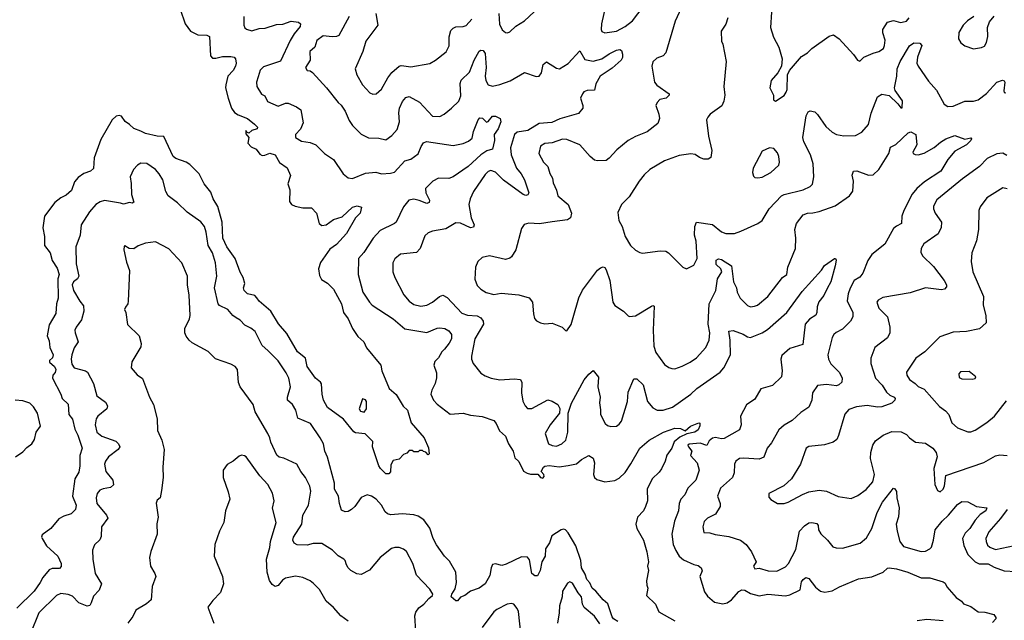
# Model space of a CAD drawing. Extents: x 1892934 to 2008621, y 567149 to 683290.
# Tile 87 of 256: x 1921823 to 1928575, y 610395 to 614512. Entities that reach past the tile are written whole.
import ezdxf

# ---------------------------------------------------------------- set-up
doc = ezdxf.new("R2010")
doc.units = 0

msp = doc.modelspace()

# ---------------------------------------------------------------- linework, layer by layer
at = {"layer": '0CON20XD'}
for points in [[(1925109.5, 614555), (1925112.6, 614482.6), (1925132.4, 614442.4), (1925155, 614423.8), (1925168.3, 614421.7), (1925185, 614428.8), (1925225, 614467.5), (1925285, 614504.3), (1925455, 614663.8)], [(1926384.7, 614645.3), (1926318.5, 614501.5), (1926254.3, 614285), (1926236.3, 614263.7), (1926191.7, 614248.3), (1926165.8, 614224.2), (1926158.1, 614195), (1926175.6, 614085), (1926192.7, 614062.7), (1926276, 614005), (1926276, 613995), (1926256, 613975), (1926212, 613965), (1926193.8, 613945), (1926186.2, 613925)], [(1922924.5, 614584.5), (1922957.8, 614485), (1922994.7, 614434.7), (1923045, 614408.6), (1923106.1, 614406.1), (1923125, 614397.5), (1923132, 614265), (1923145, 614248.8), (1923168, 614248), (1923215, 614260.4), (1923270.9, 614260.9), (1923293.3, 614255), (1923303.3, 614245), (1923306.7, 614215), (1923302, 614195), (1923286.9, 614165), (1923251.1, 614125), (1923237.1, 614065), (1923235.6, 614045), (1923251.9, 613975), (1923275.4, 613905.4), (1923296.4, 613876.4), (1923320.2, 613860.2), (1923385, 613835.5), (1923433, 613797), (1923455, 613776.7), (1923452, 613765), (1923415, 613752.5), (1923395, 613734), (1923380.6, 613740.6), (1923375, 613752.5), (1923372.9, 613747.1), (1923375, 613730), (1923393.5, 613705), (1923388.2, 613665), (1923410.5, 613640.5), (1923445.7, 613625), (1923470.9, 613590.9), (1923485, 613581.5), (1923505, 613583.2), (1923537.9, 613597.9), (1923575, 613585.6), (1923605, 613534.3), (1923657.2, 613497.2), (1923679.5, 613445), (1923662.7, 613387.3), (1923674.6, 613345), (1923672.9, 613265), (1923686.6, 613246.6), (1923713.1, 613233.1), (1923765, 613222.1), (1923825, 613222.2), (1923859.4, 613185), (1923876.9, 613115), (1923895, 613101.5), (1923925, 613106.7), (1923975, 613142.5), (1924035, 613161.8), (1924105, 613226.5), (1924137.5, 613237.5), (1924166.2, 613226.2), (1924158, 613185), (1924127, 613153), (1924063.8, 613046.2), (1923995, 612971.5), (1923950.8, 612939.2), (1923885, 612847.5), (1923872.9, 612805), (1923878.3, 612758.3), (1923892.3, 612732.3), (1923935, 612706.2), (1923976.2, 612665), (1924030, 612565), (1924044, 612504), (1924075, 612461.2), (1924105.7, 612395), (1924140.9, 612340.9), (1924182, 612305), (1924202.4, 612262.4), (1924300, 612145), (1924306.7, 612105), (1924356.9, 611985), (1924405, 611941.9), (1924452.1, 611862.1), (1924482, 611835), (1924508.3, 611748.3), (1924597.5, 611645), (1924627, 611577), (1924630, 611535), (1924625, 611530), (1924608.3, 611548.3), (1924591.7, 611551.7), (1924585, 611560), (1924565, 611560), (1924555, 611550), (1924525, 611550), (1924515, 611560), (1924495, 611560), (1924478.3, 611541.7), (1924455, 611531.2), (1924425, 611498.8), (1924385, 611490), (1924368.3, 611461.7), (1924367, 611413), (1924355, 611400), (1924335, 611400), (1924296.7, 611435), (1924286.7, 611455), (1924243.3, 611585), (1924245, 611620), (1924192.5, 611672.5), (1924125, 611680), (1924115, 611687.5), (1924043.2, 611773.2), (1923935, 611854.4), (1923907.1, 611905), (1923896.9, 611945), (1923892.9, 612015), (1923885, 612028.5), (1923851.1, 612055), (1923795, 612134), (1923782.7, 612192.7), (1923729.2, 612235), (1923655, 612360), (1923597.4, 612427.4), (1923545, 612513.1), (1923465, 612582.2), (1923448.9, 612605), (1923435, 612620.8), (1923385, 612634.2), (1923361.4, 612655), (1923358.6, 612675), (1923367.5, 612705), (1923355.4, 612745.4), (1923335, 612782.5), (1923300.2, 612875), (1923243.8, 612955), (1923217.3, 613015), (1923212.5, 613125), (1923181.1, 613231.1), (1923150, 613285), (1923135, 613330), (1923087.7, 613387.7), (1923053.8, 613455), (1922989.7, 613519.7), (1922965, 613535.8), (1922895, 613560), (1922876.7, 613575), (1922812.6, 613712.6), (1922765, 613714.7), (1922685, 613731.8), (1922655, 613749.1), (1922605, 613765.6), (1922576.7, 613795), (1922546.9, 613815), (1922521.5, 613851.5), (1922505, 613855.6), (1922485, 613850), (1922457.5, 613825), (1922378.7, 613691.3), (1922334.5, 613565), (1922328.7, 613491.3), (1922308.8, 613475), (1922262.4, 613457.6), (1922225, 613431.5), (1922200.1, 613399.9), (1922178.8, 613341.2), (1922141.4, 613308.6), (1922105, 613291.8), (1922065, 613258.9), (1921992.9, 613165), (1921982.1, 613085), (1921992.4, 613025), (1921993.3, 612965), (1922032.2, 612915), (1922045, 612861.8), (1922079, 612809), (1922093.1, 612765), (1922084.5, 612735), (1922086.1, 612603.9), (1922074.5, 612565.5), (1922072.1, 612497.9), (1922025, 612420.4), (1922011.4, 612345), (1922025, 612310), (1922030.4, 612265), (1922053.3, 612215), (1922047.2, 612195), (1922026.9, 612175), (1922028, 612165), (1922062.7, 612135), (1922070.2, 612115), (1922065.6, 612094.4), (1922050, 612075), (1922047.2, 612055), (1922105.7, 611945.7), (1922115.3, 611915), (1922155.8, 611875.8), (1922160.7, 611805), (1922185, 611773.1), (1922201.5, 611705), (1922221.6, 611665), (1922251.2, 611575), (1922234.5, 611525), (1922236.5, 611455), (1922229.7, 611410.3), (1922200.8, 611365), (1922185.7, 611245), (1922210.8, 611185), (1922206.9, 611155), (1922175, 611124), (1922125, 611108.9), (1922090.6, 611089.4), (1922037.1, 611025), (1921978.3, 610981.7), (1921973.5, 610965), (1921977.1, 610955), (1922007.2, 610905), (1922084.2, 610835), (1922108.1, 610785), (1922107.3, 610762.7), (1922095, 610750), (1922045, 610749.4), (1922025, 610740), (1921981.3, 610688.7), (1921964.6, 610655), (1921921.5, 610595), (1921802.8, 610477.2)], [(1925840, 614605), (1925812.2, 614485), (1925810.8, 614445), (1925815, 614431.2), (1925835, 614421.4), (1925915, 614433.6), (1925975, 614465.5), (1926025, 614504.6), (1926099, 614601)], [(1923360, 614535), (1923360.8, 614475), (1923367.5, 614457.5), (1923378.3, 614448.3), (1923415, 614435.8), (1923465, 614452.2), (1923505.4, 614454.6), (1923585, 614480), (1923628.3, 614481.7), (1923685, 614502.5), (1923735, 614495.6), (1923748.1, 614485), (1923746.7, 614465), (1923705.2, 614414.8), (1923679, 614371), (1923612.4, 614227.6), (1923495, 614189.4), (1923473.2, 614166.7), (1923459.3, 614120.7)], [(1924081.9, 614535), (1924011.5, 614405), (1923995, 614397.2), (1923965, 614395.3), (1923905, 614402.5), (1923861.1, 614368.9), (1923847.5, 614325), (1923813.3, 614295), (1923815.4, 614234.6), (1923783.2, 614185), (1923794.4, 614165), (1923815, 614162.5), (1923830.7, 614150.7), (1923926.2, 614046.2), (1924006.7, 613945), (1924027.1, 613927.1), (1924055.4, 613885.4), (1924082, 613822), (1924105, 613786.7), (1924165, 613727.8), (1924215, 613703.5), (1924285, 613701.4), (1924335, 613690), (1924375, 613719.1), (1924411.2, 613758.8), (1924427.3, 613812.7), (1924422.7, 613875), (1924426.7, 613905), (1924447.7, 613952.3), (1924472, 613978), (1924495, 613985.7), (1924565, 613946.4), (1924655, 613851.1), (1924705, 613849.5), (1924734.7, 613865.3), (1924784.4, 613905), (1924835.5, 613955), (1924849.2, 613990.8), (1924843.8, 614075), (1924851.3, 614098.7), (1924908.3, 614151.7), (1924940.4, 614235), (1924975, 614296), (1924985, 614303.8), (1925001.7, 614301.7), (1925015, 614280), (1925021.1, 614185), (1925015.5, 614125), (1925020.6, 614095), (1925035, 614066.2), (1925065, 614055.8), (1925115, 614067.1), (1925186.2, 614093.8), (1925285, 614150), (1925365, 614122.9), (1925385, 614124.3), (1925402.2, 614147.8), (1925414, 614206), (1925435, 614224.3), (1925505, 614180), (1925525, 614175.8), (1925585, 614213.3), (1925665, 614300), (1925698.9, 614238.9), (1925755, 614227.3), (1925815, 614244.4), (1925865, 614278.8), (1925915, 614304), (1925939.3, 614309.3), (1925951.2, 614301.2), (1925957, 614277), (1925956.6, 614253.4), (1925948, 614235), (1925885, 614180.8), (1925802.7, 614125), (1925775, 614073.8), (1925765, 614030), (1925715, 614027.1), (1925692.8, 614017.2), (1925681.5, 614005), (1925669.5, 613975), (1925685.3, 613925.3), (1925683.8, 613905), (1925655, 613869.4), (1925527.7, 613832.3), (1925472.4, 613807.6), (1925385, 613800.6), (1925306.8, 613753.2), (1925235, 613740.5), (1925216.2, 613725), (1925188.5, 613635), (1925192.8, 613585), (1925229.1, 613495), (1925263.1, 613455), (1925284.7, 613415), (1925313.8, 613326.2), (1925308.1, 613311.9), (1925295, 613307.5), (1925275, 613313.1), (1925141.7, 613411.7), (1925085, 613466.4), (1925055, 613478.1), (1925035, 613471.4), (1925015, 613452), (1924934.4, 613335), (1924912.9, 613285)], [(1924264.5, 614555), (1924278.5, 614475), (1924197.1, 614365), (1924177.1, 614295), (1924123.9, 614176.1), (1924136, 614135), (1924172.9, 614065), (1924225, 614012), (1924245, 614002.5), (1924267.5, 614005), (1924305, 614036), (1924348.1, 614115), (1924375, 614150.6), (1924425, 614193.3), (1924438.9, 614198.9), (1924456.4, 614196.4), (1924505, 614189.5), (1924635, 614211.4), (1924675, 614234.2), (1924748, 614292), (1924767.6, 614332.4), (1924768.2, 614395), (1924780.6, 614439.4), (1924794.6, 614455.4), (1924815, 614464.4), (1924865, 614465.6), (1924885, 614471.9), (1924923.6, 614515)], [(1926680, 614525), (1926665, 614482.5), (1926633.3, 614435), (1926636.2, 614365), (1926646, 614345), (1926668.8, 614225), (1926651.4, 614055), (1926658.1, 613995), (1926651.5, 613955), (1926637.3, 613922.7), (1926558.8, 613865), (1926541.2, 613845), (1926533.8, 613825), (1926545.6, 613715), (1926570.6, 613615), (1926562.9, 613567.1), (1926545, 613555.8), (1926515, 613557.1), (1926485, 613567.1), (1926455, 613588.2), (1926425, 613592.7), (1926345, 613580.9), (1926245, 613545.5), (1926143.7, 613486.3), (1926105, 613449.2), (1926071.9, 613405), (1926002.8, 613297.2), (1925950.8, 613245), (1925925, 613190), (1925930.8, 613135), (1925954.3, 613094.3), (1925974.3, 613025), (1926011.4, 612965), (1926045, 612932.5), (1926075, 612915.8), (1926095, 612912.5), (1926215, 612927.5), (1926255, 612925.6), (1926272.5, 612915), (1926370, 612815), (1926395.9, 612804.1), (1926445, 612829.2), (1926468.1, 612875), (1926462.9, 612995), (1926450.3, 613035), (1926452.1, 613095), (1926465, 613123.8), (1926575, 613107.8), (1926635, 613057.1), (1926665, 613045.6), (1926725, 613045.6), (1926767.8, 613062.2), (1926885.5, 613114.5), (1926913.7, 613136.3), (1926963.3, 613215), (1927048, 613305), (1927066.7, 613315), (1927195, 613346.4), (1927245, 613370), (1927259.5, 613385), (1927270, 613435), (1927265.3, 613525), (1927247.2, 613585), (1927200.7, 613675), (1927194.7, 613705.3), (1927216.8, 613853.2), (1927230.3, 613879.7), (1927245, 613888), (1927275, 613880), (1927295, 613862.5), (1927351, 613781), (1927395, 613741.1), (1927425, 613725.6), (1927475, 613716.7), (1927555, 613718.1), (1927598.3, 613741.7), (1927644, 613795), (1927662, 613872), (1927706.4, 613983.6), (1927735, 614002.5), (1927785, 613992.5), (1927845.8, 613935.8), (1927865, 613907.5), (1927875, 613907.5), (1927876.4, 613956.4), (1927827.3, 614027.3), (1927822.9, 614045), (1927839.1, 614125), (1927841, 614175), (1927860.9, 614225), (1927925.6, 614334.4), (1927955, 614354.3), (1927995, 614351.4), (1928008.8, 614335), (1927979.6, 614255), (1927976.2, 614215), (1927983.8, 614195), (1928055, 614091.2), (1928109.1, 614029.1), (1928163.9, 613933.9), (1928188.3, 613918.3), (1928225, 613918.8), (1928305, 613953.1), (1928365, 613954.4), (1928395, 613963.3), (1928452.4, 614007.6), (1928525, 614084.6), (1928562.6, 614097.4), (1928574.4, 614094.4), (1928579.4, 614085), (1928571.1, 614025), (1928575, 614014), (1928585, 614010.8)], [(1926978.6, 614565), (1926971.2, 614458.8), (1926992.4, 614392.4), (1927029.2, 614325), (1927050.8, 614245), (1927046.2, 614195), (1927022.3, 614147.7), (1926976.2, 614095), (1926966.7, 614045), (1926993.3, 613995), (1926992.3, 613962.3), (1927005, 613953.3), (1927065, 613993.8), (1927078.8, 614015), (1927085.8, 614035), (1927088.8, 614135), (1927101.2, 614165), (1927185, 614260), (1927225, 614284.3), (1927255.4, 614314.6), (1927375, 614400), (1927405, 614408.8), (1927441.7, 614381.7), (1927541.2, 614275), (1927568.8, 614235), (1927585, 614228.8), (1927611.2, 614255), (1927675, 614283.8), (1927715.5, 614294.5), (1927746, 614315), (1927754.3, 614335.7), (1927757.4, 614372.6), (1927742.3, 614422.3), (1927741.8, 614445), (1927773.8, 614495), (1927815, 614507.1), (1927863.7, 614493.7), (1927875.6, 614495.6), (1927905, 614502.7), (1927923.1, 614525)], [(1928365.5, 614534.5), (1928322.5, 614505), (1928294.2, 614475), (1928264.2, 614425), (1928261.2, 614381.2), (1928276.7, 614355), (1928305, 614332.5), (1928365, 614312.5), (1928418.8, 614321.2), (1928438.3, 614331.7), (1928452.7, 614357.3), (1928462.7, 614397.3), (1928460.3, 614459.7), (1928472.6, 614497.4), (1928505, 614536.2)], [(1923459.3, 614120.7), (1923447.3, 614085), (1923449.6, 614055), (1923481.4, 614001.4), (1923505, 613990), (1923522.4, 613952.4), (1923595, 613918.9), (1923645, 613941.1), (1923665, 613940), (1923722.5, 613915), (1923750, 613895), (1923766.7, 613805), (1923748.8, 613761.2), (1923714.1, 613725.9), (1923714, 613705), (1923755, 613680.6), (1923815, 613671.4), (1923855, 613654), (1923914.2, 613594.2), (1923974.3, 613554.3), (1924042, 613455), (1924075, 613429.2), (1924105, 613424.2), (1924195, 613460.6), (1924265, 613467.7), (1924305, 613454.7), (1924365, 613459.3), (1924392.4, 613467.6), (1924464.4, 613545), (1924505, 613556.4), (1924555, 613591.9), (1924576.3, 613643.7), (1924592.4, 613667.6), (1924613, 613677), (1924795, 613650), (1924865, 613664.4), (1924899.8, 613680.2), (1924925, 613700), (1924935.4, 613745), (1924966.7, 613825), (1924979.4, 613840.6), (1924997.7, 613837.7), (1925025, 613809.2), (1925036.5, 613813.5), (1925065, 613850.8), (1925085, 613852), (1925117.5, 613835), (1925122.5, 613812.5), (1925105, 613764), (1925076, 613725), (1925078.9, 613685), (1925065.4, 613624.6), (1925027.4, 613612.6), (1924984.7, 613585.3), (1924897.9, 613505), (1924795, 613434.6), (1924765, 613424.7), (1924695, 613426.1), (1924655.4, 613405), (1924605.3, 613354.7), (1924607.5, 613325), (1924633.3, 613275), (1924631.9, 613258.1), (1924615, 613251.5), (1924563.6, 613273.6), (1924525, 613282.2), (1924491.5, 613275), (1924455, 613230), (1924404.2, 613125), (1924393.8, 613115), (1924295, 613067.7), (1924246.7, 613015), (1924183, 612917), (1924147.1, 612875), (1924143.8, 612765), (1924177.3, 612645), (1924221.9, 612575), (1924240.6, 612555), (1924385, 612461.5), (1924465, 612392.5), (1924615, 612368.1), (1924685, 612397.3), (1924705, 612399.5), (1924737.5, 612395), (1924765, 612378.8), (1924783.8, 612355), (1924784, 612325), (1924768.6, 612295), (1924735.3, 612254.7), (1924717.1, 612235), (1924696, 612195), (1924670.3, 612169.7), (1924662, 612145), (1924681.1, 612091.1), (1924681.8, 612058.2), (1924672.4, 612017.6), (1924648.3, 611971.7), (1924642.5, 611945), (1924660, 611905), (1924685.9, 611875.9), (1924775, 611807.5), (1924865, 611815.8), (1924915, 611800.6), (1924995, 611791.9), (1925074.1, 611764.1), (1925090, 611745), (1925114.3, 611694.3), (1925155, 611656.2), (1925174.6, 611604.6), (1925206.4, 611555), (1925218.9, 611508.9), (1925245, 611484.2), (1925277.5, 611417.5), (1925302.7, 611402.7), (1925325, 611396), (1925376.1, 611396.1), (1925394.6, 611374.6), (1925410.6, 611369.4), (1925419.8, 611380.2), (1925418.5, 611395), (1925398.8, 611415), (1925414.3, 611445), (1925425, 611451.1), (1925455, 611455.9), (1925522.4, 611447.6), (1925585, 611456.1), (1925641.3, 611468.7), (1925675, 611497.5), (1925725, 611523.8), (1925755, 611506.2), (1925765.4, 611475), (1925758.1, 611395), (1925764.6, 611375), (1925780.9, 611360.9), (1925835, 611343.1), (1925905, 611353.2), (1925935, 611369.5), (1925975, 611408.6), (1926015, 611467.5), (1926075, 611575.6), (1926139.2, 611630.8), (1926239.2, 611685), (1926315, 611711.1), (1926355, 611710.8), (1926386.4, 611693.6), (1926423.3, 611725), (1926479.3, 611749.3), (1926486.2, 611746.2), (1926487.5, 611727.5), (1926475, 611701.2), (1926452.5, 611685), (1926397.3, 611672.7), (1926350.3, 611649.7), (1926311.5, 611618.5), (1926295.4, 611575), (1926261.9, 611528.1), (1926250.5, 611485), (1926225, 611434), (1926209.1, 611410.9), (1926160.9, 611365), (1926126.3, 611293.7), (1926127.8, 611215), (1926115.7, 611174.3), (1926101.2, 611145), (1926058.8, 611101.2), (1926049.2, 611055), (1926054.4, 611025), (1926100.9, 610945), (1926124.4, 610865), (1926134.4, 610795), (1926128.6, 610765), (1926134.2, 610735.8), (1926122.1, 610665), (1926123.1, 610635), (1926130.8, 610615), (1926122.3, 610565), (1926184, 610505), (1926205, 610454), (1926315, 610392)], [(1926186.2, 613925), (1926206.7, 613865), (1926210, 613835), (1926199.3, 613800.7), (1926125, 613743.3), (1926045, 613712), (1925995, 613684), (1925918.8, 613621.2), (1925866.6, 613563.4), (1925845, 613548), (1925785, 613544.2), (1925765, 613550), (1925734.2, 613575), (1925664.7, 613654.7), (1925575, 613691.5), (1925545, 613692.7), (1925475, 613668.2), (1925425, 613664.4), (1925394.5, 613645.5), (1925382.2, 613595), (1925415.6, 613535), (1925445.2, 613505.2), (1925458.9, 613458.9), (1925477.7, 613425), (1925482.5, 613395), (1925504.7, 613344.7), (1925514.5, 613305), (1925585, 613245.6), (1925606.4, 613185), (1925600, 613155), (1925579.6, 613140.4), (1925475, 613127.5), (1925387.9, 613112.1), (1925315, 613117.1), (1925281.7, 613108.3), (1925265, 613080), (1925225.6, 612935), (1925195, 612886), (1925183.5, 612876.5), (1925155, 612868.5), (1925045.5, 612894.5), (1924995, 612882.5), (1924966, 612855), (1924949.2, 612815), (1924944.5, 612734.5), (1924959.7, 612689.7), (1924985, 612664), (1925022.6, 612642.6), (1925075, 612629.5), (1925125, 612636.7), (1925245, 612626.5), (1925316.6, 612606.6), (1925340, 612575), (1925345.8, 612495), (1925354, 612465), (1925368.3, 612448.3), (1925393.6, 612433.6), (1925425, 612426.9), (1925475, 612432.9), (1925542.5, 612405), (1925565, 612382.5), (1925575, 612380), (1925605, 612423.3), (1925618.2, 612471.8), (1925658.5, 612605), (1925682.4, 612657.6), (1925785, 612796), (1925805, 612812), (1925825, 612817.5), (1925835, 612813.3), (1925845, 612796.7), (1925870, 612725), (1925890, 612575), (1925905, 612553.8), (1925963.3, 612515), (1925995, 612482.5), (1926005, 612476.7), (1926045, 612481.2), (1926155, 612549.2), (1926165, 612553.3), (1926175, 612547.5), (1926168.1, 612385), (1926172.5, 612275), (1926185, 612232), (1926245, 612149.2), (1926275, 612127.5), (1926295, 612120.8), (1926315, 612120), (1926365, 612136.9), (1926422, 612165), (1926464, 612195), (1926528.1, 612265), (1926551.8, 612315), (1926556.1, 612365), (1926544.8, 612425), (1926550.7, 612565), (1926595.9, 612655), (1926608.4, 612735), (1926637.1, 612785), (1926631.9, 612805), (1926599.6, 612835), (1926600, 612865), (1926615, 612873.3), (1926635, 612867.9), (1926705, 612825.8), (1926718.8, 612715), (1926737.7, 612675), (1926742.2, 612645), (1926764, 612604), (1926815, 612552.9), (1926835, 612544.4), (1926862.4, 612547.6), (1926883.6, 612556.4), (1926954.5, 612615), (1927054.4, 612745.6), (1927084.7, 612765.3), (1927089.6, 612815), (1927143.1, 612945), (1927144.5, 613014.5), (1927138.6, 613075), (1927149.4, 613115), (1927195.8, 613174.2), (1927225, 613187), (1927262.6, 613187.4), (1927305, 613198.5), (1927415, 613237.1), (1927514.4, 613305), (1927536.2, 613336.2), (1927540, 613405), (1927532.5, 613447.5), (1927540, 613475), (1927565, 613477.1), (1927645, 613445.7), (1927675, 613449.2), (1927715.6, 613485), (1927784, 613595), (1927795, 613637.5), (1927832.1, 613657.9), (1927915, 613737.5), (1927935, 613742.9), (1927967.5, 613725), (1927976.4, 613653.6), (1927948.8, 613605), (1927950, 613595), (1927965, 613588.6), (1927985.6, 613585.6), (1928025, 613596.9), (1928094.2, 613635.8), (1928137.6, 613672.4), (1928173.3, 613696.7), (1928235, 613718.9), (1928305, 613694), (1928345, 613702.5), (1928350, 613695), (1928345.7, 613685), (1928315, 613654.4), (1928235, 613612.2), (1928188.2, 613555), (1928139.4, 613475), (1928028.7, 613401.3), (1927974.8, 613355.2), (1927943.4, 613316.6), (1927886, 613205), (1927872.1, 613165), (1927870, 613115), (1927835, 613097.5), (1927815, 613080), (1927755, 612972.5), (1927666.4, 612903.6), (1927639.5, 612860.5), (1927605.4, 612774.6), (1927585, 612747.5), (1927545.3, 612724.7), (1927517.1, 612672.9), (1927505, 612633.3), (1927498.2, 612585), (1927536.2, 612505), (1927536.5, 612475), (1927520.5, 612445), (1927465, 612390.5), (1927421.4, 612368.6), (1927406.4, 612353.6), (1927395, 612333.3), (1927363.9, 612215), (1927369.1, 612185), (1927385, 612152.9), (1927445, 612094), (1927462.2, 612055), (1927461.4, 612028.6), (1927441.4, 612008.6), (1927425, 612003.1), (1927355, 612010.4), (1927295, 612004.2), (1927260, 611955), (1927255.8, 611905), (1927235.8, 611855), (1927180.2, 611819.8), (1927119.4, 611765), (1927066.6, 611733.4), (1927028.5, 611701.5), (1926978.1, 611611.9), (1926950, 611575), (1926926.8, 611513.2), (1926895, 611500), (1926786.6, 611506.6), (1926760, 611505), (1926734.2, 611485), (1926724.4, 611465), (1926722.2, 611405), (1926711.1, 611375), (1926628.8, 611301.2), (1926607.5, 611245), (1926627.1, 611195), (1926625.6, 611175), (1926595, 611122.5), (1926540, 611095), (1926517.9, 611072.1), (1926507.1, 611035), (1926515, 610996.2), (1926555, 610994), (1926592.4, 610982.4), (1926685, 610968.5), (1926765, 610944.3), (1926804.5, 610914.5), (1926841.4, 610865), (1926874.4, 610795), (1926855.5, 610765), (1926865, 610747.7), (1926895, 610752.9), (1926955, 610732.9), (1927015, 610730.6), (1927075, 610760.8), (1927095, 610784.2), (1927145, 610880), (1927170.5, 611005), (1927205, 611043.5), (1927235, 611062.2), (1927255, 611065.6), (1927289.5, 611059.5), (1927298, 611045), (1927302, 611015), (1927317, 610987), (1927363.8, 610945), (1927398.3, 610898.3), (1927421.2, 610891.2), (1927465, 610889.4), (1927585.8, 610924.2), (1927630.2, 610959.8), (1927666.2, 611025), (1927703.9, 611135), (1927740.8, 611205), (1927815, 611300), (1927825, 611296.7), (1927836.8, 611276.8), (1927838.8, 611235), (1927854.6, 611165), (1927848.5, 611105), (1927834.4, 611055), (1927840, 611005), (1927858.4, 610935), (1927885, 610900.6), (1928005, 610867.7), (1928035, 610868.9), (1928065, 610884.5), (1928075, 610896), (1928089.7, 610945), (1928100.5, 611015), (1928148.5, 611075), (1928193.1, 611115), (1928255, 611188.9), (1928285, 611208.5), (1928325, 611207.1), (1928385, 611175.6), (1928455, 611166.7), (1928448.6, 611145), (1928410.2, 611119.8), (1928375, 611081.1), (1928338, 611025), (1928306.7, 610993.3), (1928289.6, 610955), (1928297.7, 610907.7), (1928325.3, 610845.3), (1928376.2, 610796.2), (1928403.1, 610783.1), (1928465, 610781.9), (1928505, 610759.8), (1928574, 610735), (1928655, 610728.5)], [(1926885, 613427.5), (1926915, 613434), (1926975, 613466), (1927028, 613515), (1927034, 613535), (1927030, 613575), (1927020.5, 613600.5), (1926995, 613630), (1926965, 613633.8), (1926915, 613610.8), (1926853.8, 613495), (1926847.5, 613465), (1926855, 613440), (1926865, 613430), (1926885, 613427.5)], [(1928592, 613582), (1928565, 613598.5), (1928525, 613593.6), (1928458.6, 613561.4), (1928405.7, 613505), (1928288.1, 613421.9), (1928113.1, 613276.9), (1928090, 613235), (1928090, 613215), (1928102.2, 613185), (1928145.4, 613125.4), (1928141.3, 613088.7), (1928122, 613045), (1928023.2, 612976.8), (1928004, 612945), (1928002, 612918), (1928015, 612894), (1928089.5, 612819.5), (1928163.3, 612725), (1928178.9, 612695), (1928179.5, 612680.5), (1928165.5, 612664.5), (1928145, 612660.6), (1928035, 612673.8), (1927929.4, 612640.6), (1927743.2, 612606.8), (1927709.5, 612590.5), (1927701.2, 612575), (1927715, 612533.8), (1927773.8, 612475), (1927789.2, 612405), (1927790.8, 612365), (1927775, 612332), (1927688, 612265), (1927658.8, 612191.2), (1927659.5, 612155), (1927692.7, 612055), (1927736.7, 612006.7), (1927768.3, 611958.3), (1927789.4, 611939.4), (1927818.8, 611925), (1927825.7, 611915), (1927824, 611905), (1927805, 611884.3), (1927735, 611858.1), (1927705, 611857.1), (1927635, 611868.4), (1927561.6, 611858.4), (1927509.8, 611840.2), (1927481.4, 611808.6), (1927439.3, 611660.7), (1927425.8, 611635), (1927401.2, 611615), (1927341.5, 611598.5), (1927235, 611585.7), (1927216.2, 611575), (1927177.8, 611465), (1927115, 611363.8), (1927064.1, 611315.9), (1926960, 611265), (1926959.3, 611239.3), (1926975, 611222.5), (1927020, 611195), (1927065, 611196.2), (1927092.5, 611205), (1927191.9, 611258.1), (1927235.5, 611274.5), (1927305, 611287.7), (1927355, 611280.9), (1927435, 611242.7), (1927525, 611228.9), (1927570.2, 611249.8), (1927627.8, 611292.2), (1927673.1, 611345), (1927686, 611395), (1927657.8, 611505), (1927658.9, 611545), (1927674.4, 611595), (1927692.2, 611625), (1927743.8, 611663.8), (1927805, 611688.5), (1927867.9, 611687.9), (1927905, 611668.6), (1927924.7, 611644.7), (1927967.1, 611615), (1928035, 611610), (1928084.7, 611574.7), (1928107.9, 611545), (1928115.9, 611515), (1928090.8, 611435), (1928098.8, 611325), (1928116.7, 611285), (1928135, 611276.2), (1928155, 611293.8), (1928165, 611317.5), (1928175, 611387.5), (1928435, 611475.6), (1928515, 611522.9), (1928545, 611529.2), (1928595, 611525.8)], [(1925925.8, 610385.8), (1925895, 610403.8), (1925885, 610418.8), (1925857.4, 610507.4), (1925825.1, 610535.1), (1925774, 610595), (1925747.9, 610615), (1925732.7, 610652.7), (1925712, 610675), (1925701.3, 610711.3), (1925676.1, 610755), (1925670.7, 610805), (1925636.1, 610906.1), (1925585.3, 610995), (1925565, 611014.5), (1925555, 611019.4), (1925535.5, 611014.5), (1925473.3, 610975), (1925457.1, 610925), (1925429.2, 610885), (1925427.6, 610835), (1925404.4, 610795.6), (1925392.6, 610737.4), (1925375, 610700), (1925355, 610699.2), (1925334.2, 610715), (1925318.3, 610808.3), (1925305, 610828.1), (1925265, 610829.5), (1925159.2, 610779.2), (1925128.8, 610771.2), (1925085, 610782.5), (1925065, 610776.7), (1925055.3, 610755), (1925047.4, 610702.6), (1925015, 610644.2), (1924974.5, 610615.5), (1924915, 610594.4), (1924876, 610565), (1924846.7, 610553.3), (1924825, 610528), (1924815, 610529.2), (1924781.9, 610555), (1924786.7, 610575), (1924809.6, 610610.4), (1924819.2, 610655), (1924813.3, 610725), (1924770.8, 610800.8), (1924736.4, 610835), (1924681.4, 610911.4), (1924658.1, 610955), (1924635, 611025.6), (1924595, 611084.4), (1924555, 611108.8), (1924525, 611117.7), (1924445, 611124.6), (1924368, 611118), (1924345, 611124.4), (1924329.2, 611139.2), (1924303.3, 611185), (1924267.1, 611225), (1924235, 611245.8), (1924205, 611254), (1924165, 611237.5), (1924120.5, 611175), (1924098.6, 611155), (1924075, 611141.4), (1924055, 611139.2), (1924030, 611150), (1924015.5, 611195), (1924009.2, 611245), (1923982.8, 611295), (1923981.5, 611335), (1923935, 611513.8), (1923915.5, 611555), (1923905.6, 611605), (1923884.4, 611645), (1923816.5, 611745), (1923730, 611780), (1923717.5, 611835), (1923694.5, 611874.5), (1923658.6, 611905), (1923658.9, 611925), (1923681.1, 611995), (1923668.9, 612055), (1923651.4, 612091.4), (1923594.7, 612174.7), (1923525.5, 612245.5), (1923485, 612277.8), (1923437.5, 612375), (1923407.9, 612397.9), (1923367.8, 612417.8), (1923335, 612453.1), (1923308.7, 612468.7), (1923284.4, 612484.4), (1923250.9, 612525), (1923193.2, 612553.2), (1923184.4, 612565), (1923159.5, 612675), (1923174.4, 612755), (1923165.6, 612845), (1923144.5, 612915), (1923114.6, 612965), (1923102.3, 613055), (1923090.6, 613095), (1923065, 613126.9), (1922971.9, 613191.9), (1922905, 613257.1), (1922842, 613305), (1922825.6, 613335.6), (1922803.6, 613415), (1922780.5, 613455), (1922754.4, 613485), (1922695, 613526.9), (1922655, 613528.1), (1922631.2, 613515), (1922604, 613485), (1922580, 613435), (1922588.7, 613388.7), (1922589.2, 613315), (1922605, 613262.5), (1922595, 613254.2), (1922575, 613260), (1922535, 613248.5), (1922513.8, 613253.8), (1922405, 613272.3), (1922375, 613263.5), (1922345.7, 613245), (1922302.9, 613195), (1922245.8, 613105), (1922237.1, 613035), (1922209.1, 612955), (1922209.5, 612839.5), (1922228.6, 612755), (1922218.6, 612735), (1922193.1, 612715), (1922183.1, 612695), (1922191.4, 612655), (1922235, 612582.5), (1922261.7, 612551.7), (1922264, 612515), (1922248.1, 612455), (1922209.4, 612405), (1922201.9, 612385), (1922203.3, 612365), (1922224.4, 612305), (1922196.8, 612263.2), (1922180.8, 612215), (1922175.5, 612185), (1922180.2, 612150.2), (1922196.6, 612126.6), (1922275, 612105.6), (1922287, 612097), (1922328.3, 612018.3), (1922352.7, 611932.7), (1922411.2, 611891.2), (1922425.7, 611865), (1922421.4, 611845), (1922359.2, 611795), (1922346.9, 611775), (1922340.5, 611735), (1922351.9, 611685), (1922386.4, 611656.4), (1922482.4, 611622.4), (1922501.4, 611605), (1922509.2, 611585), (1922499.2, 611565), (1922433.1, 611515), (1922410.6, 611485), (1922405.6, 611465), (1922414.4, 611415), (1922461.9, 611355), (1922466.3, 611323.7), (1922445.5, 611304.5), (1922395, 611297.3), (1922373.4, 611286.6), (1922355, 611263.8), (1922346.9, 611235), (1922351.4, 611195), (1922419.2, 611115), (1922427.1, 611095), (1922385, 611036.7), (1922381.1, 610968.9), (1922373.5, 610946.5), (1922337, 610913), (1922322, 610875), (1922324.3, 610815), (1922340, 610715), (1922384.2, 610645), (1922367.7, 610602.3), (1922328.9, 610561.1), (1922312.2, 610515), (1922303.2, 610496.8), (1922285, 610492.9), (1922228.5, 610515), (1922185, 610559.2), (1922155, 610571.8), (1922105, 610577.8), (1922075.3, 610564.7), (1921954.4, 610445), (1921898.2, 610305)], [(1928595, 613354), (1928565, 613359.2), (1928455, 613290.6), (1928409.8, 613230.2), (1928401.4, 613205), (1928397.8, 613075), (1928384.5, 612995.5), (1928351.9, 612915), (1928346.9, 612855), (1928359.4, 612785), (1928433.1, 612615), (1928429.5, 612555), (1928449.1, 612485), (1928450, 612435), (1928405, 612393.3), (1928315, 612375.5), (1928225, 612370.4), (1928132.4, 612337.6), (1928029.4, 612235), (1927968, 612192), (1927905.5, 612095), (1927906.9, 612075), (1927924.2, 612045), (1927965, 612018.6), (1927985, 611997.5), (1928025, 611979.2), (1928131.1, 611861.1), (1928172, 611832), (1928195.6, 611805), (1928215, 611748.6), (1928254.6, 611714.6), (1928325, 611686.9), (1928345, 611687.1), (1928375, 611699.4), (1928455, 611751.4), (1928507.5, 611795), (1928590.9, 611899.1)], [(1924912.9, 613285), (1924902.9, 613245), (1924919.2, 613155), (1924939.4, 613105), (1924935, 613090), (1924915, 613085.5), (1924845, 613118.2), (1924815, 613118.9), (1924745, 613078.9), (1924655, 613062.9), (1924625, 613050.8), (1924600.3, 613029.7), (1924570, 612945), (1924545, 612915.7), (1924435, 612905.7), (1924395, 612872), (1924382.9, 612845), (1924381.4, 612785), (1924395.7, 612745), (1924456.9, 612626.9), (1924495, 612582.9), (1924525, 612559.4), (1924575, 612549.4), (1924615, 612554.4), (1924652.9, 612575), (1924702.5, 612615), (1924725, 612623.5), (1924755, 612607.8), (1924855, 612501.2), (1924895, 612486.2), (1924961.4, 612481.4), (1924985, 612469.2), (1925001.4, 612445), (1925004.4, 612425), (1924943.3, 612325), (1924922.2, 612205), (1924921.9, 612185), (1924931.9, 612155), (1924985, 612090), (1925015, 612070.8), (1925055.6, 612055.6), (1925115, 612042.5), (1925215, 612050), (1925257.5, 612045), (1925267.5, 612025), (1925263.3, 611955), (1925273.9, 611896.1), (1925288.8, 611865), (1925305, 611848), (1925335, 611847.5), (1925445, 611906), (1925475, 611898), (1925512.5, 611875), (1925526.4, 611846.4), (1925524, 611815), (1925461.4, 611735), (1925426.7, 611675), (1925450, 611605), (1925475, 611592.2), (1925505, 611588.1), (1925540, 611605), (1925569.2, 611630.8), (1925582.7, 611685), (1925584.4, 611815.6), (1925607.3, 611882.7), (1925695, 612044), (1925725, 612083.3), (1925755, 612106.7), (1925792.1, 612062.1), (1925787.1, 611995), (1925803.2, 611925), (1925798.1, 611885), (1925807, 611837), (1925805.7, 611805), (1925838.8, 611745), (1925855, 611730), (1925877.3, 611722.7), (1925915, 611726), (1925935, 611738.8), (1925950.3, 611759.7), (1925991.1, 611895), (1925995, 611960), (1926035, 612049.2), (1926055, 612049.2), (1926098.9, 612008.9), (1926128.8, 611895), (1926165, 611852.2), (1926195, 611834.5), (1926235, 611834.6), (1926299.2, 611855), (1926424.7, 611945.3), (1926465.9, 611984.1), (1926626.9, 612095), (1926651.5, 612125), (1926697.3, 612215), (1926696, 612315), (1926685, 612376.7), (1926715, 612380.6), (1926785, 612357.1), (1926815, 612337.8), (1926835, 612334.5), (1926915, 612365.8), (1926952.2, 612387.8), (1927084.5, 612505.5), (1927189.8, 612650.2), (1927322.5, 612795), (1927343.2, 612826.8), (1927410, 612875), (1927417.5, 612875), (1927423, 612863), (1927416.2, 612825), (1927384.5, 612715), (1927361.3, 612668.7), (1927338.1, 612621.9), (1927302.7, 612577.3), (1927291.6, 612545), (1927290.5, 612505), (1927283.6, 612486.4), (1927240, 612460), (1927208.7, 612425), (1927194.4, 612285.6), (1927105, 612259.2), (1927050.4, 612209.6), (1927043.8, 612185), (1927052.5, 612105), (1927047.1, 612065), (1926985.3, 612004.7), (1926905, 611981.9), (1926865, 611910.2), (1926807.8, 611872.2), (1926767.1, 611795), (1926771.3, 611735), (1926760.2, 611699.8), (1926655, 611640.9), (1926635, 611639.3), (1926595, 611648.7), (1926575, 611643.9), (1926551.1, 611625), (1926535, 611592.9), (1926489.5, 611609.5), (1926415, 611602.5), (1926405.8, 611595), (1926409, 611585), (1926431.6, 611555), (1926424, 611524), (1926467.9, 611475), (1926482.2, 611425), (1926460, 611355), (1926405, 611300.8), (1926385, 611256), (1926357.8, 611225), (1926345.5, 611195), (1926341.2, 611145), (1926314.5, 611075), (1926295.4, 610985), (1926303.9, 610915), (1926323.3, 610873.3), (1926344.5, 610835), (1926375, 610810), (1926445, 610778.2), (1926475, 610771.4), (1926497.5, 610755), (1926502.9, 610735), (1926486.2, 610695), (1926518.9, 610588.9), (1926539.4, 610559.4), (1926588.6, 610518.6), (1926645, 610508.9), (1926675, 610515.6), (1926704.2, 610535), (1926755, 610592.5), (1926775, 610604.2), (1926795, 610600.8), (1926835, 610577.9), (1926895, 610562.9), (1926953.3, 610573.3), (1927075, 610563.2), (1927105, 610568.5), (1927175, 610604.3), (1927185, 610659.2), (1927195, 610675.6), (1927215, 610688.5), (1927235, 610682.2), (1927280.9, 610620.9), (1927315, 610595.5), (1927345, 610587.9), (1927395, 610596.5), (1927445, 610624.6), (1927575, 610678.9), (1927667.7, 610692.3), (1927745, 610724.2), (1927775, 610752), (1927785, 610754.2), (1927835, 610746.9), (1927912.5, 610725), (1928005.7, 610685.7), (1928065, 610686), (1928155, 610658.8), (1928168.8, 610648.8), (1928181.2, 610625), (1928245, 610551.2), (1928281.2, 610525), (1928295, 610506.7), (1928345, 610488.8), (1928395, 610454), (1928440.8, 610450.8), (1928503.6, 610433.6), (1928516.7, 610415), (1928516.2, 610405), (1928495, 610378.8)], [(1924538.8, 610321.2), (1924532.9, 610425), (1924539.8, 610450.2), (1924559.8, 610480.2), (1924595.6, 610505), (1924628.1, 610545), (1924653.1, 610565), (1924655.7, 610575), (1924635, 610607.5), (1924545, 610704), (1924518.1, 610785), (1924475, 610866), (1924455, 610882.5), (1924425, 610894.3), (1924395, 610894.3), (1924373.6, 610886.4), (1924295, 610826), (1924221.7, 610738.3), (1924165, 610710), (1924135, 610712.5), (1924095, 610735.8), (1924074.6, 610754.6), (1924064.6, 610774.6), (1924055.7, 610805), (1924046, 610815), (1924007.8, 610837.8), (1923967.5, 610875), (1923895, 610920.6), (1923835, 610920.8), (1923795, 610909.4), (1923725, 610913.1), (1923704.4, 610924.4), (1923697.1, 610945), (1923700.5, 610965), (1923758.5, 611055), (1923764.3, 611115), (1923804.4, 611185), (1923819.7, 611280.3), (1923812.5, 611315), (1923782.9, 611375), (1923750, 611415), (1923724.3, 611465), (1923635.5, 611505.5), (1923603.1, 611513.1), (1923587.6, 611527.6), (1923544.3, 611615), (1923539.4, 611645), (1923524.6, 611674.6), (1923436.9, 611825), (1923423.5, 611875), (1923334, 611995), (1923322.9, 612025), (1923316, 612115), (1923300, 612135), (1923270.8, 612150.8), (1923165, 612188), (1923115, 612237.1), (1923005, 612298), (1922984.5, 612314.5), (1922963.6, 612343.6), (1922955.6, 612365.6), (1922955.6, 612395), (1922987.6, 612462.4), (1922991.1, 612485), (1922986.1, 612625), (1922974.5, 612694.5), (1922973.1, 612755), (1922935, 612846.2), (1922845, 612941.2), (1922755, 612989.2), (1922685, 612980.8), (1922635, 612962), (1922605, 612940.8), (1922574.3, 612944.3), (1922545, 612962.5), (1922540, 612960), (1922536.7, 612935), (1922555, 612850), (1922575.9, 612794.1), (1922567, 612583), (1922563.8, 612565), (1922547.8, 612542.2), (1922541.9, 612525), (1922552, 612505), (1922562.3, 612422.3), (1922643.3, 612345), (1922657, 612293), (1922655, 612270), (1922592.3, 612167.7), (1922587.5, 612125), (1922628.3, 612078.3), (1922665, 612052.5), (1922714.2, 611924.2), (1922741.2, 611875), (1922766, 611775), (1922768, 611695), (1922798.8, 611628.8), (1922814.2, 611565), (1922804.2, 611444.2), (1922807.5, 611375), (1922796.2, 611285), (1922786.2, 611235), (1922765, 611218.6), (1922757.9, 611197.9), (1922772.4, 611102.4), (1922763.7, 611056.3), (1922765.6, 610985), (1922722.8, 610867.2), (1922714.4, 610825), (1922719.2, 610765), (1922749.2, 610715)], [(1928355, 612047.5), (1928375, 612052.5), (1928380, 612065), (1928335, 612100), (1928275, 612097.5), (1928263.3, 612085), (1928265, 612060), (1928285, 612050), (1928355, 612047.5)], [(1921793.3, 611515), (1921845, 611549.2), (1921871.5, 611578.5), (1921906.2, 611603.8), (1921925.7, 611635), (1921936.4, 611683.6), (1921966.7, 611725), (1921946, 611816), (1921918.3, 611858.3), (1921892.9, 611882.9), (1921845, 611898.9), (1921793.2, 611903.2)], [(1924185, 611822.5), (1924201.8, 611845), (1924201.1, 611895), (1924195, 611907.1), (1924175, 611912.9), (1924150.8, 611845), (1924159.2, 611829.2), (1924185, 611822.5)], [(1924075, 610388.8), (1924024.7, 610424.7), (1923975, 610482.5), (1923924, 610525), (1923878.1, 610605), (1923837.8, 610647.8), (1923815, 610665.7), (1923765, 610688.6), (1923715, 610698.1), (1923645, 610682.9), (1923625, 610670.8), (1923595, 610634), (1923575, 610626.2), (1923555, 610640), (1923537.3, 610667.3), (1923520, 610725), (1923516.5, 610815), (1923538.5, 610895), (1923543.3, 610935), (1923582.2, 611065), (1923556.9, 611163.1), (1923567.5, 611215), (1923557.3, 611267.3), (1923525.6, 611325), (1923469.4, 611385), (1923376.7, 611515), (1923365, 611523.3), (1923345, 611526.7), (1923329.3, 611520.7), (1923287.5, 611485), (1923245, 611462.5), (1923218.8, 611425), (1923218.8, 611375), (1923253.8, 611275), (1923263.8, 611225), (1923234, 611145), (1923222.5, 611065), (1923192.5, 611005), (1923162, 610915), (1923156.2, 610835), (1923214, 610695), (1923220.8, 610645), (1923201.2, 610585), (1923148.3, 610531.7), (1923112.5, 610485), (1923154, 610375)], [(1928593.8, 611155), (1928548, 611092), (1928468.1, 611001.9), (1928449.1, 610955), (1928450.9, 610935), (1928460.8, 610910.8), (1928475.3, 610895.3), (1928515, 610881.2), (1928645, 610907.3)], [(1922749.2, 610715), (1922755.7, 610695), (1922732.6, 610627.4), (1922724.5, 610535.5), (1922692.1, 610507.9), (1922618.8, 610465), (1922598.7, 610421.3), (1922564.4, 610375.6)], [(1925800.9, 610370.9), (1925763.8, 610423.8), (1925693.4, 610483.4), (1925682.9, 610505), (1925676.5, 610556.5), (1925652.1, 610582.1), (1925615, 610648.8), (1925595, 610658), (1925579.7, 610650.3), (1925545.7, 610595), (1925542.2, 610555), (1925524.6, 610494.6), (1925523.1, 610445), (1925510.8, 610375)], [(1925262.8, 610285), (1925243.1, 610455), (1925235.4, 610475.4), (1925212.5, 610505), (1925195, 610510), (1925165, 610506), (1925095, 610470), (1925075, 610452.9), (1924993.6, 610346.4)], [(1928155, 610390.6), (1928045, 610399.7), (1927978.5, 610391.5)]]:
    msp.add_lwpolyline(points, dxfattribs=at)

doc.saveas('drawing.dxf')
